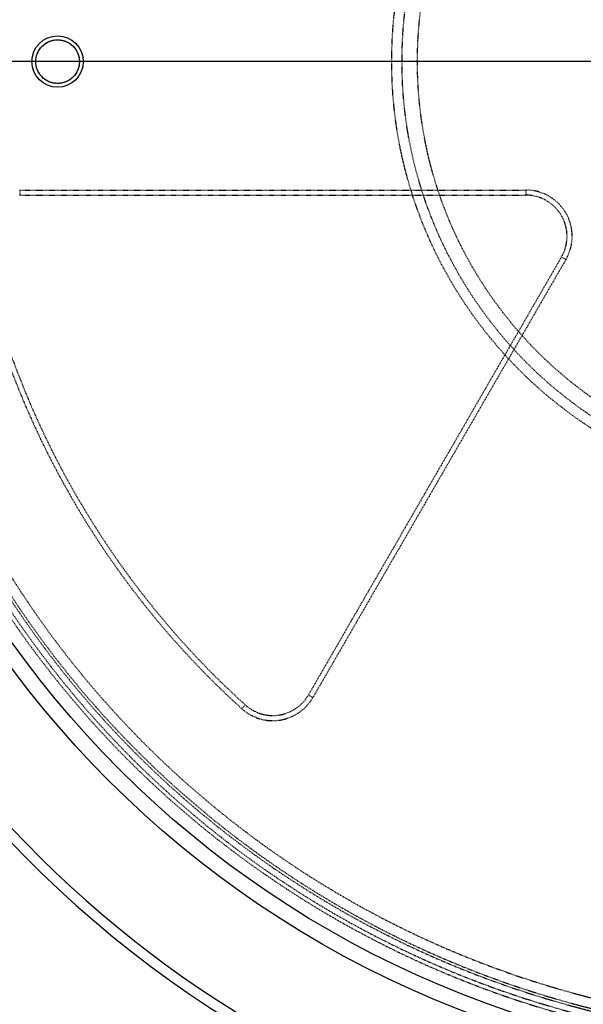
# Model space of a CAD drawing. Header units: millimetres. Extents: x -24622 to 2314, y -1603 to 2287.
# Tile 188 of 236: x 205 to 314, y 1511 to 1703. Entities that reach past the tile are written whole.
import ezdxf
from ezdxf.lldxf.tags import DXFTag

# ---------------------------------------------------------------- set-up
doc = ezdxf.new("R2010")
doc.units = ezdxf.units.MM
doc.linetypes.add('HIDDEN', pattern=[0.2, 0.1, -0.1])
doc.layers.add('02___PRT_ALL_AXES', color=7, linetype='Continuous')
doc.layers.add('DEFAULT_2', color=8, linetype='HIDDEN')
tags = doc.linetypes.add('CENTER', pattern=[2, 1.25, -0.25, 0.25, -0.25]).pattern_tags.tags
tags[10:11] = [DXFTag(74, 4), DXFTag(75, 0), DXFTag(340, '0'), DXFTag(46, 1.0), DXFTag(50, 0.0), DXFTag(44, 0.0), DXFTag(45, 0.0)]
tags[8:9] = [DXFTag(74, 4), DXFTag(75, 0), DXFTag(340, '0'), DXFTag(46, 1.0), DXFTag(50, 0.0), DXFTag(44, 0.0), DXFTag(45, 0.0)]
tags[6:7] = [DXFTag(74, 4), DXFTag(75, 0), DXFTag(340, '0'), DXFTag(46, 1.0), DXFTag(50, 0.0), DXFTag(44, 0.0), DXFTag(45, 0.0)]
tags[4:5] = [DXFTag(74, 4), DXFTag(75, 0), DXFTag(340, '0'), DXFTag(46, 1.0), DXFTag(50, 0.0), DXFTag(44, 0.0), DXFTag(45, 0.0)]
doc.dimstyles.new('副本 22', dxfattribs={"dimtxt": 24, "dimasz": 12, "dimexe": 2.1, "dimexo": 2.7, "dimgap": 2, "dimtad": 0, "dimtxsty": 'Standard', "dimblk": 'OPEN30', "dimcen": 0, "dimclrd": 5, "dimclre": 3, "dimclrt": 256, "dimadec": 0, "dimazin": 2, "dimtm": 1e-09, "dimtfac": 0.6, "dimtofl": 0, "dimtmove": 0, "dimatfit": 3, "dimldrblk": 'OPEN30', "dimfxl": 0, "dimtolj": 1, "dimarcsym": 0})

# ---------------------------------------------------------------- blocks, each defined once
blk = doc.blocks.new('_Open30')
at = {"color": 0, "linetype": 'ByBlock', "lineweight": -2}
for p, q in [((-1, 0.268), (0, 0)), ((0, 0), (-1, -0.268)), ((0, 0), (-1, 0))]:
    blk.add_line(p, q, dxfattribs=at)
blk = doc.blocks.new('*D135')
at = {"color": 5, "linetype": 'ByBlock', "lineweight": -2}
blk.add_line((551.88, 1431.87), (544.85, 1441.59), dxfattribs=at)
at = {"layer": 'Defpoints', "color": 0, "linetype": 'ByBlock'}
for p in [(186.23, 1937.51), (537.82, 1451.32)]:
    blk.add_point(p, dxfattribs=at)
at = {"color": 5, "linetype": 'ByBlock', "lineweight": -2, "xscale": 12, "yscale": 12, "zscale": 12, "rotation": 125.8722434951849}
blk.add_blockref('_Open30', (537.82, 1451.32), dxfattribs=at)
at = {"linetype": 'ByBlock', "insert": (576.49, 1397.84), "char_height": 24, "attachment_point": 5, "rotation": 305.8722}
blk.add_mtext('\\A1;∅600', dxfattribs=at)

msp = doc.modelspace()

# ---------------------------------------------------------------- linework, layer by layer
at = {"color": 1, "linetype": 'CENTER', "ltscale": 304.8}
msp.add_line((692.024, 1694.415), (32.024, 1694.415), dxfattribs=at)
at = {"color": 7, "linetype": 'Continuous'}
msp.add_circle((212.024, 1694.415), 5, dxfattribs=at)
for centre, radius, start, end in [((383.024, 1694.415), 279, 0, 180), ((362.024, 1694.415), 220, 180, 259.49575), ((362.024, 1694.415), 218, 191.27048, 259.40151)]:
    msp.add_arc(centre, radius, start, end, dxfattribs=at)
for points, start_tangent, end_tangent in [([(207.774, 1694.415), (208.086, 1696.014), (209.007, 1697.409), (210.391, 1698.339), (212.026, 1698.665), (213.661, 1698.337), (215.045, 1697.405), (215.963, 1696.01), (216.274, 1694.415)], (0.0048593, 0.9999882), (0.0041531, -0.9999914)), ([(216.274, 1694.415), (215.961, 1692.817), (215.041, 1691.422), (213.657, 1690.492), (212.021, 1690.166), (210.386, 1690.494), (209.003, 1691.426), (208.085, 1692.821), (207.774, 1694.415)], (-0.0048593, -0.9999882), (-0.0041531, 0.9999914))]:
    msp.add_spline(points, degree=3, dxfattribs=dict(at, start_tangent=start_tangent, end_tangent=end_tangent))
at = {"layer": '02___PRT_ALL_AXES', "color": 7, "linetype": 'Continuous'}
for radius in [198, 195]:
    msp.add_circle((362.024, 1694.415), radius, dxfattribs=at)
at = {"layer": 'DEFAULT_2', "color": 8, "linetype": 'HIDDEN'}
for p, q in [((204.655, 1669.415), (303.134, 1669.415)), ((204.655, 1669.415), (204.655, 1668.415)), ((303.134, 1669.415), (303.134, 1668.415)), ((204.655, 1668.415), (303.134, 1668.415)), ((310.062, 1656.415), (260.823, 1571.13)), ((310.062, 1656.415), (310.928, 1655.915)), ((310.928, 1655.915), (261.689, 1570.63)), ((260.823, 1571.13), (261.689, 1570.63)), ((247.849, 1568.46), (248.52, 1569.201))]:
    msp.add_line(p, q, dxfattribs=at)
for centre, radius in [((362.024, 1694.415), 85), ((362.024, 1694.415), 83), ((362.024, 1694.415), 80), ((212.024, 1694.415), 4.25)]:
    msp.add_circle(centre, radius, dxfattribs=at)
for centre, radius, start, end in [((362.024, 1694.415), 220, 275.33797, 180), ((362.024, 1694.415), 217.999, 0, 191.27048), ((362.024, 1694.415), 198, 265.65525, 180), ((362.024, 1694.415), 191.7, 121.19562, 118.80438), ((362.024, 1694.415), 190.5, 300.75193, 119.14061), ((362.024, 1694.415), 190.5, 120.85939, 299.24807), ((362.024, 1694.415), 192.5, 154.46914, 265.53086), ((303.134, 1660.415), 9, 330, 90), ((362.024, 1694.415), 188, 188.13997, 291.86003), ((303.134, 1660.415), 8, 330, 90), ((362.024, 1694.415), 190, 188.38173, 291.61827), ((362.024, 1694.415), 170.002, 192.19152, 227.80848), ((362.024, 1694.415), 169, 192.19152, 227.80848), ((253.894, 1575.13), 9, 227.80848, 330), ((253.894, 1575.13), 8, 227.80848, 330)]:
    msp.add_arc(centre, radius, start, end, dxfattribs=at)

# ---------------------------------------------------------------- dimensions: what is measured, and where the dimension line sits
at = {"color": 5, "linetype": 'ByBlock'}
dim = msp.add_diameter_dim_2p(p1=(186.23, 1937.513), p2=(537.818, 1451.318), dimstyle='副本 22', dxfattribs=at)
dim.commit()
dim.dimension.update_dxf_attribs({"geometry": '*D135', "text_midpoint": (576.492, 1397.836)})

doc.saveas('drawing.dxf')
